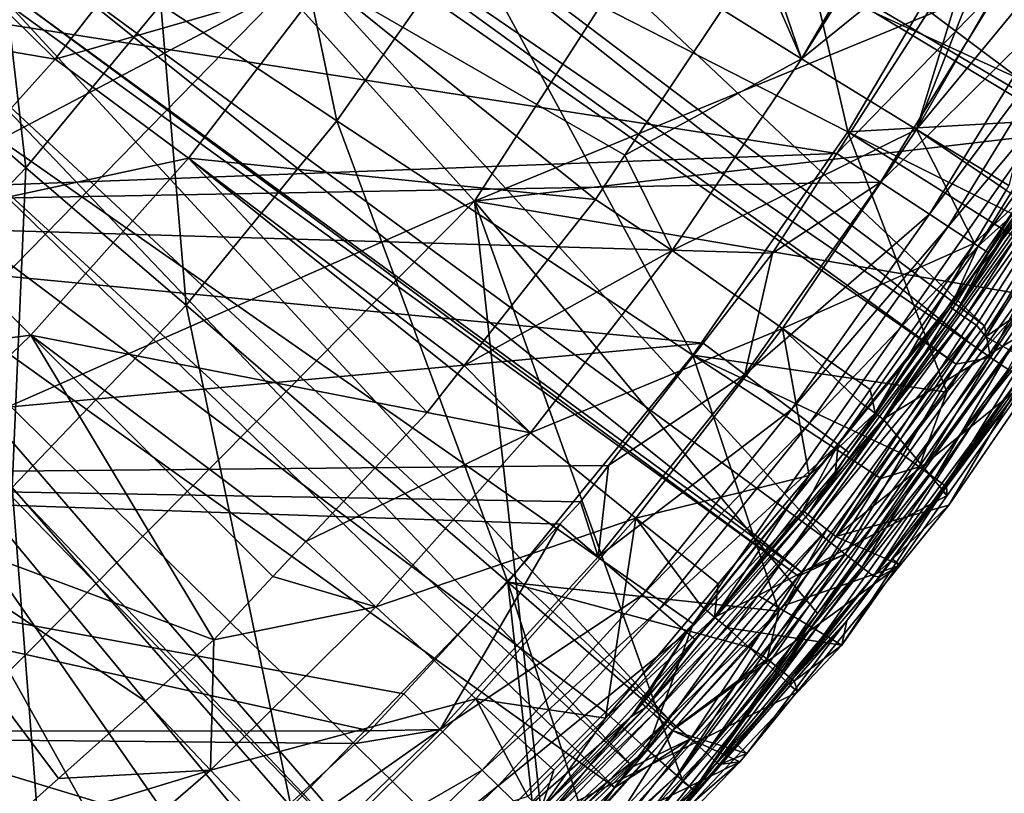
# Model space of a CAD drawing. Extents: x 512 to 878, y 536 to 1026.
# Tile 36 of 256: x 798 to 843, y 596 to 631. Entities that reach past the tile are written whole.
import ezdxf

# ---------------------------------------------------------------- set-up
doc = ezdxf.new("R2010")
doc.units = 0

msp = doc.modelspace()

# ---------------------------------------------------------------- linework, layer by layer
for points in [[(812.336365, 748.480469, 699.748169), (696.199646, 696.199585, 696.199646), (845.981506, 627.724915, 700.419495)], [(859.025757, 655.345459, 700.419495), (812.336365, 748.480469, 699.748169), (845.981506, 627.724915, 700.419495)], [(808.077087, 582.260254, 700.419495), (696.199646, 696.199585, 696.199646), (797.71814, 575.023987, 700.419495)], [(824.937012, 599.306702, 700.419495), (696.199646, 696.199585, 696.199646), (808.077087, 582.260254, 700.419495)], [(828.985718, 603.400269, 700.419495), (696.199646, 696.199585, 696.199646), (824.937012, 599.306702, 700.419495)], [(845.981506, 627.724915, 700.419495), (696.199646, 696.199585, 696.199646), (828.985718, 603.400269, 700.419495)], [(811.642517, 652.90979, 737.582336), (809.053162, 648.700073, 737.561768), (847.830627, 625.771118, 736.980408)], [(810.083862, 632.72113, 464.373871), (838.262329, 653.011719, 541.911682), (818.885437, 622.944763, 541.738831)], [(850.050598, 629.320496, 736.992737), (811.642517, 652.90979, 737.582336), (847.830627, 625.771118, 736.980408)], [(853.275635, 635.537903, 737.014465), (811.642517, 652.90979, 737.582336), (850.050598, 629.320496, 736.992737)], [(838.262329, 653.011719, 541.911682), (855.187439, 637.876282, 694.292053), (818.885437, 622.944763, 541.738831)], [(809.053162, 648.700073, 737.561768), (806.425903, 644.428589, 737.540894), (842.45813, 617.181335, 736.950562)], [(847.647644, 625.478516, 736.979431), (809.053162, 648.700073, 737.561768), (842.45813, 617.181335, 736.950562)], [(847.830627, 625.771118, 736.980408), (809.053162, 648.700073, 737.561768), (847.647644, 625.478516, 736.979431)], [(806.425903, 644.428589, 737.540894), (804.790894, 641.770447, 737.527893), (841.835083, 616.342224, 736.947693)], [(842.45813, 617.181335, 736.950562), (806.425903, 644.428589, 737.540894), (841.835083, 616.342224, 736.947693)], [(804.790894, 641.770447, 737.527893), (804.28949, 641.103638, 737.524719), (841.144409, 615.41217, 736.944458)], [(841.835083, 616.342224, 736.947693), (804.790894, 641.770447, 737.527893), (841.144409, 615.41217, 736.944458)], [(804.28949, 641.103638, 737.524719), (798.898376, 633.933716, 737.490601), (835.133606, 607.317383, 736.916504)], [(841.144409, 615.41217, 736.944458), (804.28949, 641.103638, 737.524719), (835.133606, 607.317383, 736.916504)], [(782.053406, 640.789612, 394.06189), (803.682861, 640.34021, 426.588257), (781.55365, 617.684448, 426.364441)], [(803.682861, 640.34021, 426.588257), (810.083862, 632.72113, 464.373871), (781.55365, 617.684448, 426.364441)], [(832.936401, 640.031799, 721.660706), (818.50354, 635.171021, 721.593506), (836.139648, 626.15271, 721.02887)], [(842.163208, 636.381653, 721.125183), (832.936401, 640.031799, 721.660706), (836.139648, 626.15271, 721.02887)], [(809.815613, 639.636719, 720.927185), (804.380005, 632.031555, 720.857178), (812.526367, 626.659241, 721.464661)], [(818.50354, 635.171021, 721.593506), (809.815613, 639.636719, 720.927185), (812.526367, 626.659241, 721.464661)], [(855.187439, 637.876282, 694.292053), (850.058167, 626.585815, 694.265869), (818.885437, 622.944763, 541.738831)], [(832.229187, 634.72998, 716.525085), (838.789978, 637.722839, 715.849792), (834.001831, 629.531982, 715.857117)], [(838.789978, 637.722839, 715.849792), (839.105835, 637.599976, 715.733765), (834.001831, 629.531982, 715.857117)], [(839.105835, 637.599976, 715.733765), (842.399048, 636.318542, 714.523865), (834.001831, 629.531982, 715.857117)], [(796.683472, 637.096008, 718.967163), (791.220398, 630.493835, 718.946655), (798.148926, 624.487488, 720.746643)], [(796.289001, 632.686279, 714.460693), (805.239136, 636.88147, 715.518188), (799.494934, 629.511414, 715.445251)], [(804.380005, 632.031555, 720.857178), (796.683472, 637.096008, 718.967163), (798.148926, 624.487488, 720.746643)], [(805.239136, 636.88147, 715.518188), (811.927734, 633.101196, 716.359741), (799.494934, 629.511414, 715.445251)], [(834.001831, 629.531982, 715.857117), (842.399048, 636.318542, 714.523865), (839.323059, 626.257324, 713.006958)], [(849.022583, 626.890381, 720.137695), (842.163208, 636.381653, 721.125183), (836.139648, 626.15271, 721.02887)], [(842.399048, 636.318542, 714.523865), (843.186707, 636.025391, 713.971436), (839.323059, 626.257324, 713.006958)], [(852.081421, 632.571716, 720.151001), (842.163208, 636.381653, 721.125183), (849.022583, 626.890381, 720.137695)], [(843.186707, 636.025391, 713.971436), (844.623474, 635.490784, 712.963867), (839.323059, 626.257324, 713.006958)], [(769.176758, 635.498108, 733.901917), (835.633484, 625.153809, 733.291077), (765.627014, 622.503357, 733.773987)], [(769.176758, 635.498108, 733.901917), (840.57428, 632.832764, 733.319946), (835.633484, 625.153809, 733.291077)], [(844.623474, 635.490784, 712.963867), (846.382874, 634.83606, 711.730042), (839.323059, 626.257324, 713.006958)], [(818.50354, 635.171021, 721.593506), (812.526367, 626.659241, 721.464661), (828.978882, 615.818726, 720.922119)], [(836.139648, 626.15271, 721.02887), (818.50354, 635.171021, 721.593506), (828.978882, 615.818726, 720.922119)], [(831.944824, 634.244873, 716.51947), (832.229187, 634.72998, 716.525085), (834.001831, 629.531982, 715.857117)], [(839.323059, 626.257324, 713.006958), (846.382874, 634.83606, 711.730042), (843.58844, 623.66571, 707.963379)], [(830.327637, 631.81366, 716.48761), (831.944824, 634.244873, 716.51947), (834.001831, 629.531982, 715.857117)], [(798.898376, 633.933716, 737.490601), (797.695312, 632.33374, 737.482971), (833.998291, 605.788452, 736.911194)], [(835.133606, 607.317383, 736.916504), (798.898376, 633.933716, 737.490601), (833.998291, 605.788452, 736.911194)], [(799.494934, 629.511414, 715.445251), (811.927734, 633.101196, 716.359741), (805.658386, 624.924866, 716.231384)], [(805.658386, 624.924866, 716.231384), (811.927734, 633.101196, 716.359741), (824.480347, 623.023071, 716.372375)], [(811.927734, 633.101196, 716.359741), (825.842163, 625.070435, 716.399231), (824.480347, 623.023071, 716.372375)], [(811.927734, 633.101196, 716.359741), (830.327637, 631.81366, 716.48761), (825.842163, 625.070435, 716.399231)], [(835.633484, 625.153809, 733.291077), (843.356628, 633.103271, 732.984314), (837.657227, 623.822937, 732.949829)], [(840.57428, 632.832764, 733.319946), (843.356628, 633.103271, 732.984314), (835.633484, 625.153809, 733.291077)], [(843.356628, 633.103271, 732.984314), (845.700195, 631.770386, 731.639526), (837.657227, 623.822937, 732.949829)], [(781.55365, 617.684448, 426.364441), (810.083862, 632.72113, 464.373871), (786.62323, 608.717102, 464.117188)], [(810.083862, 632.72113, 464.373871), (818.885437, 622.944763, 541.738831), (786.62323, 608.717102, 464.117188)], [(794.537292, 630.349548, 714.507324), (796.289001, 632.686279, 714.460693), (799.494934, 629.511414, 715.445251)], [(797.695312, 632.33374, 737.482971), (797.420959, 631.968811, 737.481262), (833.859131, 605.601013, 736.910522)], [(833.998291, 605.788452, 736.911194), (797.695312, 632.33374, 737.482971), (833.859131, 605.601013, 736.910522)], [(797.420959, 631.968811, 737.481262), (795.196716, 629.348816, 737.469055), (827.996948, 598.85022, 736.887268)], [(833.859131, 605.601013, 736.910522), (797.420959, 631.968811, 737.481262), (827.996948, 598.85022, 736.887268)], [(804.380005, 632.031555, 720.857178), (798.148926, 624.487488, 720.746643), (805.551453, 618.135925, 721.308044)], [(812.526367, 626.659241, 721.464661), (804.380005, 632.031555, 720.857178), (805.551453, 618.135925, 721.308044)], [(830.327637, 631.81366, 716.48761), (834.001831, 629.531982, 715.857117), (825.842163, 625.070435, 716.399231)], [(837.657227, 623.822937, 732.949829), (845.700195, 631.770386, 731.639526), (839.910461, 622.342346, 731.605286)], [(845.700195, 631.770386, 731.639526), (846.600891, 631.259521, 730.727478), (839.910461, 622.342346, 731.605286)], [(839.910461, 622.342346, 731.605286), (846.600891, 631.259521, 730.727478), (840.776489, 621.774658, 730.693298)], [(846.600891, 631.259521, 730.727478), (848.048828, 630.441833, 728.249084), (840.776489, 621.774658, 730.693298)], [(798.148926, 624.487488, 720.746643), (791.220398, 630.493835, 718.946655), (791.043701, 617.040833, 720.603088)], [(840.776489, 621.774658, 730.693298), (848.048828, 630.441833, 728.249084), (842.169006, 620.865417, 728.215088)], [(848.048828, 630.441833, 728.249084), (847.117859, 627.833252, 725.860168), (842.169006, 620.865417, 728.215088)], [(794.537292, 630.349548, 714.507324), (799.494934, 629.511414, 715.445251), (792.9198, 622.182739, 715.332825)], [(799.494934, 629.511414, 715.445251), (805.658386, 624.924866, 716.231384), (792.9198, 622.182739, 715.332825)], [(825.842163, 625.070435, 716.399231), (834.001831, 629.531982, 715.857117), (828.019409, 620.668579, 715.750854)], [(834.001831, 629.531982, 715.857117), (839.323059, 626.257324, 713.006958), (828.019409, 620.668579, 715.750854)], [(795.196716, 629.348816, 737.469055), (793.129517, 627.14801, 737.459045), (826.20282, 596.78418, 736.880188)], [(827.996948, 598.85022, 736.887268), (795.196716, 629.348816, 737.469055), (826.20282, 596.78418, 736.880188)], [(848.449219, 627.592224, 699.932983), (845.981506, 627.724915, 700.419495), (828.985718, 603.400269, 700.419495)], [(844.047485, 622.559875, 725.856689), (847.425476, 627.652344, 725.192871), (841.171265, 617.832764, 725.188232)], [(847.425476, 627.652344, 725.192871), (847.8255, 627.415527, 724.601624), (841.171265, 617.832764, 725.188232)], [(847.117859, 627.833252, 725.860168), (844.047485, 622.559875, 725.856689), (842.169006, 620.865417, 728.215088)], [(848.449219, 627.592224, 699.932983), (826.871094, 597.583435, 699.927917), (828.234863, 596.390015, 698.528015)], [(848.449219, 627.592224, 699.932983), (828.985718, 603.400269, 700.419495), (826.871094, 597.583435, 699.927917)], [(850.027832, 626.707703, 698.548889), (848.449219, 627.592224, 699.932983), (828.234863, 596.390015, 698.528015)], [(841.171265, 617.832764, 725.188232), (847.8255, 627.415527, 724.601624), (841.555054, 617.570251, 724.599426)], [(847.8255, 627.415527, 724.601624), (848.384216, 627.084656, 724.224243), (841.555054, 617.570251, 724.599426)], [(793.129517, 627.14801, 737.459045), (788.506104, 622.225525, 737.436646), (825.365723, 595.82019, 736.876831)], [(826.20282, 596.78418, 736.880188), (793.129517, 627.14801, 737.459045), (825.365723, 595.82019, 736.876831)], [(849.022583, 626.890381, 720.137695), (836.139648, 626.15271, 721.02887), (845.502747, 621.472534, 720.121338)], [(841.555054, 617.570251, 724.599426), (848.384216, 627.084656, 724.224243), (842.089966, 617.204285, 724.223755)], [(842.089966, 617.204285, 724.223755), (848.384216, 627.084656, 724.224243), (842.523987, 616.665039, 724.111328)], [(848.384216, 627.084656, 724.224243), (848.92334, 626.766724, 724.111328), (842.523987, 616.665039, 724.111328)], [(848.92334, 626.766724, 724.111328), (849.44696, 621.520142, 724.105652), (842.523987, 616.665039, 724.111328)], [(812.526367, 626.659241, 721.464661), (805.551453, 618.135925, 721.308044), (820.419739, 605.327881, 720.807312)], [(828.978882, 615.818726, 720.922119), (812.526367, 626.659241, 721.464661), (820.419739, 605.327881, 720.807312)], [(818.885437, 622.944763, 541.738831), (850.058167, 626.585815, 694.265869), (846.288269, 618.287476, 694.246643)], [(850.027832, 626.707703, 698.548889), (828.234863, 596.390015, 698.528015), (829.024231, 595.69928, 696.485535)], [(850.9505, 626.190674, 696.526367), (850.027832, 626.707703, 698.548889), (829.024231, 595.69928, 696.485535)], [(828.019409, 620.668579, 715.750854), (839.323059, 626.257324, 713.006958), (833.127686, 617.05957, 712.914856)], [(836.139648, 626.15271, 721.02887), (828.978882, 615.818726, 720.922119), (840.716858, 614.105957, 720.09906)], [(834.735168, 603.868225, 694.223267), (850.9505, 626.190674, 696.526367), (829.024231, 595.69928, 696.485535)], [(839.323059, 626.257324, 713.006958), (841.995972, 621.006042, 707.960205), (833.127686, 617.05957, 712.914856)], [(846.288269, 618.287476, 694.246643), (850.9505, 626.190674, 696.526367), (834.735168, 603.868225, 694.223267)], [(844.941467, 620.608582, 720.118713), (836.139648, 626.15271, 721.02887), (840.716858, 614.105957, 720.09906)], [(845.502747, 621.472534, 720.121338), (836.139648, 626.15271, 721.02887), (844.941467, 620.608582, 720.118713)], [(839.323059, 626.257324, 713.006958), (843.463684, 623.457336, 707.963135), (841.995972, 621.006042, 707.960205)], [(839.323059, 626.257324, 713.006958), (843.58844, 623.66571, 707.963379), (843.463684, 623.457336, 707.963135)], [(847.647644, 625.478516, 736.979431), (842.45813, 617.181335, 736.950562), (842.740784, 615.71582, 736.738831)], [(848.839478, 625.161804, 736.771423), (847.647644, 625.478516, 736.979431), (842.740784, 615.71582, 736.738831)], [(835.633484, 625.153809, 733.291077), (834.746338, 623.774963, 733.285828), (765.627014, 622.503357, 733.773987)], [(792.9198, 622.182739, 715.332825), (805.658386, 624.924866, 716.231384), (798.377014, 616.742615, 716.071655)], [(798.377014, 616.742615, 716.071655), (805.658386, 624.924866, 716.231384), (816.69104, 613.176025, 716.22644)], [(805.658386, 624.924866, 716.231384), (818.104309, 614.962646, 716.25293), (816.69104, 613.176025, 716.22644)], [(805.658386, 624.924866, 716.231384), (818.402466, 615.3396, 716.258484), (818.104309, 614.962646, 716.25293)], [(805.658386, 624.924866, 716.231384), (824.480347, 623.023071, 716.372375), (818.402466, 615.3396, 716.258484)], [(824.480347, 623.023071, 716.372375), (825.842163, 625.070435, 716.399231), (828.019409, 620.668579, 715.750854)], [(835.633484, 625.153809, 733.291077), (837.657227, 623.822937, 732.949829), (834.746338, 623.774963, 733.285828)], [(848.839478, 625.161804, 736.771423), (842.740784, 615.71582, 736.738831), (843.547302, 615.161011, 736.110596)], [(798.148926, 624.487488, 720.746643), (791.043701, 617.040833, 720.603088), (797.509155, 609.706177, 721.130249)], [(805.551453, 618.135925, 721.308044), (798.148926, 624.487488, 720.746643), (797.509155, 609.706177, 721.130249)], [(765.627014, 622.503357, 733.773987), (834.746338, 623.774963, 733.285828), (832.658691, 620.530334, 733.273621)], [(837.657227, 623.822937, 732.949829), (839.910461, 622.342346, 731.605286), (831.381104, 614.921631, 732.917175)], [(832.658691, 620.530334, 733.273621), (837.657227, 623.822937, 732.949829), (831.381104, 614.921631, 732.917175)], [(834.746338, 623.774963, 733.285828), (837.657227, 623.822937, 732.949829), (832.658691, 620.530334, 733.273621)], [(843.463684, 623.457336, 707.963135), (844.152344, 623.023132, 707.334839), (841.995972, 621.006042, 707.960205)], [(786.62323, 608.717102, 464.117188), (818.885437, 622.944763, 541.738831), (793.715393, 597.50824, 541.581177)], [(793.715393, 597.50824, 541.581177), (818.885437, 622.944763, 541.738831), (822.608398, 588.73291, 694.19873)], [(824.480347, 623.023071, 716.372375), (828.019409, 620.668579, 715.750854), (818.402466, 615.3396, 716.258484)], [(818.885437, 622.944763, 541.738831), (828.513733, 596.103271, 694.210693), (822.608398, 588.73291, 694.19873)], [(818.885437, 622.944763, 541.738831), (834.735168, 603.868225, 694.223267), (828.513733, 596.103271, 694.210693)], [(818.885437, 622.944763, 541.738831), (846.288269, 618.287476, 694.246643), (834.735168, 603.868225, 694.223267)], [(837.406128, 613.134216, 707.331726), (844.152344, 623.023132, 707.334839), (837.769714, 612.857666, 707.111328)], [(841.995972, 621.006042, 707.960205), (844.152344, 623.023132, 707.334839), (837.406128, 613.134216, 707.331726)], [(844.152344, 623.023132, 707.334839), (844.719299, 622.67865, 707.111328), (837.769714, 612.857666, 707.111328)], [(844.719299, 622.67865, 707.111328), (847.306396, 618.690308, 707.111328), (837.769714, 612.857666, 707.111328)], [(765.627014, 622.503357, 733.773987), (829.450439, 616.377258, 733.25824), (761.445312, 610.113281, 733.650146)], [(765.627014, 622.503357, 733.773987), (832.658691, 620.530334, 733.273621), (829.450439, 616.377258, 733.25824)], [(792.9198, 622.182739, 715.332825), (798.377014, 616.742615, 716.071655), (785.593567, 615.112488, 715.189575)], [(788.506104, 622.225525, 737.436646), (786.900574, 620.778809, 737.430298), (817.805176, 588.345947, 736.851196)], [(820.390381, 590.901611, 736.859985), (788.506104, 622.225525, 737.436646), (817.805176, 588.345947, 736.851196)], [(825.365723, 595.82019, 736.876831), (788.506104, 622.225525, 737.436646), (820.390381, 590.901611, 736.859985)], [(831.381104, 614.921631, 732.917175), (839.910461, 622.342346, 731.605286), (833.536743, 613.302124, 731.572754)], [(839.910461, 622.342346, 731.605286), (840.776489, 621.774658, 730.693298), (833.536743, 613.302124, 731.572754)], [(842.648743, 620.560364, 725.855408), (844.047485, 622.559875, 725.856689), (841.171265, 617.832764, 725.188232)], [(842.169006, 620.865417, 728.215088), (844.047485, 622.559875, 725.856689), (842.648743, 620.560364, 725.855408)], [(833.536743, 613.302124, 731.572754), (840.776489, 621.774658, 730.693298), (834.365417, 612.680969, 730.660828)], [(840.776489, 621.774658, 730.693298), (842.169006, 620.865417, 728.215088), (834.365417, 612.680969, 730.660828)], [(842.523987, 616.665039, 724.111328), (849.44696, 621.520142, 724.105652), (845.134766, 615.209961, 724.104858)], [(833.127686, 617.05957, 712.914856), (841.995972, 621.006042, 707.960205), (837.180054, 614.235291, 707.951538)], [(834.365417, 612.680969, 730.660828), (842.169006, 620.865417, 728.215088), (835.697876, 611.685669, 728.182678)], [(842.169006, 620.865417, 728.215088), (840.880859, 618.033264, 725.85376), (835.697876, 611.685669, 728.182678)], [(837.180054, 614.235291, 707.951538), (841.995972, 621.006042, 707.960205), (837.406128, 613.134216, 707.331726)], [(842.169006, 620.865417, 728.215088), (842.648743, 620.560364, 725.855408), (840.880859, 618.033264, 725.85376)], [(786.583313, 620.49292, 737.429016), (780.308655, 614.838684, 737.404114), (808.939636, 580.495972, 736.824463)], [(786.900574, 620.778809, 737.430298), (786.583313, 620.49292, 737.429016), (817.805176, 588.345947, 736.851196)], [(812.36499, 583.385803, 736.83429), (786.583313, 620.49292, 737.429016), (808.939636, 580.495972, 736.824463)], [(815.248535, 585.818481, 736.842529), (786.583313, 620.49292, 737.429016), (812.36499, 583.385803, 736.83429)], [(817.805176, 588.345947, 736.851196), (786.583313, 620.49292, 737.429016), (815.248535, 585.818481, 736.842529)], [(818.402466, 615.3396, 716.258484), (828.019409, 620.668579, 715.750854), (821.46991, 612.223145, 715.642273)], [(828.019409, 620.668579, 715.750854), (833.127686, 617.05957, 712.914856), (821.46991, 612.223145, 715.642273)], [(829.450439, 616.377258, 733.25824), (832.658691, 620.530334, 733.273621), (831.381104, 614.921631, 732.917175)], [(845.904053, 619.987, 719.843994), (844.941467, 620.608582, 720.118713), (840.716858, 614.105957, 720.09906)], [(840.880859, 618.033264, 725.85376), (842.648743, 620.560364, 725.855408), (841.171265, 617.832764, 725.188232)], [(845.904053, 619.987, 719.843994), (839.439575, 610.658203, 719.819275), (840.156677, 610.130432, 719.179688)], [(845.904053, 619.987, 719.843994), (840.716858, 614.105957, 720.09906), (839.439575, 610.658203, 719.819275)], [(846.647766, 619.508545, 719.203857), (845.904053, 619.987, 719.843994), (840.156677, 610.130432, 719.179688)], [(846.647766, 619.508545, 719.203857), (840.156677, 610.130432, 719.179688), (840.641663, 609.775085, 718.262817)], [(847.15033, 619.186768, 718.289673), (846.647766, 619.508545, 719.203857), (840.641663, 609.775085, 718.262817)], [(844.779663, 615.207214, 717.278992), (847.15033, 619.186768, 718.289673), (840.641663, 609.775085, 718.262817)], [(837.769714, 612.857666, 707.111328), (847.306396, 618.690308, 707.111328), (840.734802, 609.33136, 707.111328)], [(847.306396, 618.690308, 707.111328), (840.708679, 609.72937, 717.260742), (840.734802, 609.33136, 707.111328)], [(847.306396, 618.690308, 707.111328), (844.779663, 615.207214, 717.278992), (840.708679, 609.72937, 717.260742)], [(805.551453, 618.135925, 721.308044), (797.509155, 609.706177, 721.130249), (810.412964, 594.924133, 720.687683)], [(820.419739, 605.327881, 720.807312), (805.551453, 618.135925, 721.308044), (810.412964, 594.924133, 720.687683)], [(836.187073, 611.323486, 725.849426), (841.171265, 617.832764, 725.188232), (834.29657, 608.452454, 725.183899)], [(841.171265, 617.832764, 725.188232), (841.555054, 617.570251, 724.599426), (834.29657, 608.452454, 725.183899)], [(835.697876, 611.685669, 728.182678), (840.880859, 618.033264, 725.85376), (836.187073, 611.323486, 725.849426)], [(840.880859, 618.033264, 725.85376), (841.171265, 617.832764, 725.188232), (836.187073, 611.323486, 725.849426)], [(834.29657, 608.452454, 725.183899), (841.555054, 617.570251, 724.599426), (834.662476, 608.165344, 724.597351)], [(841.555054, 617.570251, 724.599426), (842.089966, 617.204285, 724.223755), (834.662476, 608.165344, 724.597351)], [(834.662476, 608.165344, 724.597351), (842.089966, 617.204285, 724.223755), (835.171509, 607.765869, 724.223267)], [(835.171509, 607.765869, 724.223267), (842.089966, 617.204285, 724.223755), (835.593384, 607.431335, 724.111328)], [(842.089966, 617.204285, 724.223755), (842.523987, 616.665039, 724.111328), (835.593384, 607.431335, 724.111328)], [(842.45813, 617.181335, 736.950562), (841.835083, 616.342224, 736.947693), (842.740784, 615.71582, 736.738831)], [(785.593567, 615.112488, 715.189575), (798.377014, 616.742615, 716.071655), (790.212708, 608.872803, 715.888794)], [(790.212708, 608.872803, 715.888794), (798.377014, 616.742615, 716.071655), (806.83075, 602.662842, 716.057495)], [(798.377014, 616.742615, 716.071655), (809.568848, 605.582275, 716.104431), (806.83075, 602.662842, 716.057495)], [(798.377014, 616.742615, 716.071655), (811.084412, 607.198181, 716.130371), (809.568848, 605.582275, 716.104431)], [(798.377014, 616.742615, 716.071655), (816.69104, 613.176025, 716.22644), (811.084412, 607.198181, 716.130371)], [(821.46991, 612.223145, 715.642273), (833.127686, 617.05957, 712.914856), (826.340759, 608.286133, 712.825134)], [(833.127686, 617.05957, 712.914856), (834.354675, 610.263, 707.946472), (826.340759, 608.286133, 712.825134)], [(833.127686, 617.05957, 712.914856), (836.742126, 613.619568, 707.950745), (834.354675, 610.263, 707.946472)], [(833.127686, 617.05957, 712.914856), (837.180054, 614.235291, 707.951538), (836.742126, 613.619568, 707.950745)], [(829.450439, 616.377258, 733.25824), (825.073608, 610.711365, 733.237244), (761.445312, 610.113281, 733.650146)], [(829.450439, 616.377258, 733.25824), (831.381104, 614.921631, 732.917175), (825.073608, 610.711365, 733.237244)], [(842.523987, 616.665039, 724.111328), (845.134766, 615.209961, 724.104858), (835.593384, 607.431335, 724.111328)], [(842.740784, 615.71582, 736.738831), (841.835083, 616.342224, 736.947693), (841.144409, 615.41217, 736.944458)], [(828.978882, 615.818726, 720.922119), (820.419739, 605.327881, 720.807312), (832.958862, 603.984802, 720.065857)], [(837.664062, 610.12323, 720.085999), (828.978882, 615.818726, 720.922119), (832.958862, 603.984802, 720.065857)], [(838.568359, 611.30304, 720.089844), (828.978882, 615.818726, 720.922119), (837.664062, 610.12323, 720.085999)], [(840.716858, 614.105957, 720.09906), (828.978882, 615.818726, 720.922119), (838.568359, 611.30304, 720.089844)], [(841.144409, 615.41217, 736.944458), (835.133606, 607.317383, 736.916504), (836.02655, 606.617615, 736.707581)], [(842.740784, 615.71582, 736.738831), (836.02655, 606.617615, 736.707581), (836.796692, 606.013306, 736.079346)], [(842.740784, 615.71582, 736.738831), (841.144409, 615.41217, 736.944458), (836.02655, 606.617615, 736.707581)], [(843.547302, 615.161011, 736.110596), (842.740784, 615.71582, 736.738831), (836.796692, 606.013306, 736.079346)], [(816.69104, 613.176025, 716.22644), (818.104309, 614.962646, 716.25293), (821.46991, 612.223145, 715.642273)], [(818.104309, 614.962646, 716.25293), (818.402466, 615.3396, 716.258484), (821.46991, 612.223145, 715.642273)], [(831.381104, 614.921631, 732.917175), (833.536743, 613.302124, 731.572754), (824.601318, 606.493042, 732.886536)], [(825.073608, 610.711365, 733.237244), (831.381104, 614.921631, 732.917175), (824.601318, 606.493042, 732.886536)], [(845.134766, 615.209961, 724.104858), (840.808655, 608.879272, 724.104126), (835.593384, 607.431335, 724.111328)], [(843.547302, 615.161011, 736.110596), (836.796692, 606.013306, 736.079346), (837.321838, 605.603088, 735.125916)], [(844.097168, 614.784607, 735.157227), (843.547302, 615.161011, 736.110596), (837.321838, 605.603088, 735.125916)], [(844.779663, 615.207214, 717.278992), (840.641663, 609.775085, 718.262817), (840.708679, 609.72937, 717.260742)], [(845.134766, 615.209961, 724.104858), (844.210938, 614.712585, 734.106689), (840.808655, 608.879272, 724.104126)], [(780.308655, 614.838684, 737.404114), (779.206177, 613.845215, 737.39978), (808.939636, 580.495972, 736.824463)], [(838.204224, 606.387085, 734.078613), (844.097168, 614.784607, 735.157227), (837.321838, 605.603088, 735.125916)], [(844.210938, 614.712585, 734.106689), (844.097168, 614.784607, 735.157227), (838.204224, 606.387085, 734.078613)], [(840.808655, 608.879272, 724.104126), (844.210938, 614.712585, 734.106689), (838.204224, 606.387085, 734.078613)], [(836.742126, 613.619568, 707.950745), (837.180054, 614.235291, 707.951538), (837.406128, 613.134216, 707.331726)], [(840.716858, 614.105957, 720.09906), (838.568359, 611.30304, 720.089844), (839.439575, 610.658203, 719.819275)], [(779.206177, 613.845215, 737.39978), (773.274658, 609.442566, 737.381104), (799.574768, 573.256775, 736.799988)], [(803.884705, 576.34668, 736.810425), (779.206177, 613.845215, 737.39978), (799.574768, 573.256775, 736.799988)], [(804.795166, 576.999451, 736.812622), (779.206177, 613.845215, 737.39978), (803.884705, 576.34668, 736.810425)], [(808.939636, 580.495972, 736.824463), (779.206177, 613.845215, 737.39978), (804.795166, 576.999451, 736.812622)], [(836.742126, 613.619568, 707.950745), (837.406128, 613.134216, 707.331726), (834.354675, 610.263, 707.946472)], [(816.69104, 613.176025, 716.22644), (821.46991, 612.223145, 715.642273), (811.084412, 607.198181, 716.130371)], [(824.601318, 606.493042, 732.886536), (833.536743, 613.302124, 731.572754), (826.651062, 604.741333, 731.542236)], [(833.536743, 613.302124, 731.572754), (834.365417, 612.680969, 730.660828), (826.651062, 604.741333, 731.542236)], [(834.354675, 610.263, 707.946472), (837.406128, 613.134216, 707.331726), (829.98645, 603.704834, 707.328491)], [(837.406128, 613.134216, 707.331726), (837.769714, 612.857666, 707.111328), (829.98645, 603.704834, 707.328491)], [(826.651062, 604.741333, 731.542236), (834.365417, 612.680969, 730.660828), (827.439026, 604.069275, 730.63031)], [(834.365417, 612.680969, 730.660828), (835.697876, 611.685669, 728.182678), (827.439026, 604.069275, 730.63031)], [(837.769714, 612.857666, 707.111328), (831.997131, 604.699951, 707.111328), (829.98645, 603.704834, 707.328491)], [(837.769714, 612.857666, 707.111328), (840.734802, 609.33136, 707.111328), (831.997131, 604.699951, 707.111328)], [(811.084412, 607.198181, 716.130371), (821.46991, 612.223145, 715.642273), (814.332153, 604.178528, 715.534851)], [(821.46991, 612.223145, 715.642273), (826.340759, 608.286133, 712.825134), (814.332153, 604.178528, 715.534851)], [(827.439026, 604.069275, 730.63031), (835.697876, 611.685669, 728.182678), (828.706238, 602.992004, 728.152222)], [(835.697876, 611.685669, 728.182678), (834.067322, 608.635376, 725.847717), (828.706238, 602.992004, 728.152222)], [(835.697876, 611.685669, 728.182678), (835.573975, 610.447083, 725.848877), (834.067322, 608.635376, 725.847717)], [(835.573975, 610.447083, 725.848877), (836.187073, 611.323486, 725.849426), (834.29657, 608.452454, 725.183899)], [(835.697876, 611.685669, 728.182678), (836.187073, 611.323486, 725.849426), (835.573975, 610.447083, 725.848877)], [(839.439575, 610.658203, 719.819275), (838.568359, 611.30304, 720.089844), (837.664062, 610.12323, 720.085999)], [(761.445312, 610.113281, 733.650146), (825.073608, 610.711365, 733.237244), (823.783203, 609.041016, 733.231079)], [(823.783203, 609.041016, 733.231079), (825.073608, 610.711365, 733.237244), (824.601318, 606.493042, 732.886536)], [(839.439575, 610.658203, 719.819275), (832.417725, 601.778503, 719.79541), (833.10498, 601.202515, 719.156372)], [(839.439575, 610.658203, 719.819275), (837.664062, 610.12323, 720.085999), (832.417725, 601.778503, 719.79541)], [(840.156677, 610.130432, 719.179688), (839.439575, 610.658203, 719.819275), (833.10498, 601.202515, 719.156372)], [(834.067322, 608.635376, 725.847717), (835.573975, 610.447083, 725.848877), (834.29657, 608.452454, 725.183899)], [(761.445312, 610.113281, 733.650146), (814.046143, 598.452637, 733.192444), (756.510559, 598.407837, 733.531921)], [(761.445312, 610.113281, 733.650146), (815.611755, 600.15509, 733.198669), (814.046143, 598.452637, 733.192444)], [(761.445312, 610.113281, 733.650146), (822.834045, 608.008789, 733.227295), (815.611755, 600.15509, 733.198669)], [(761.445312, 610.113281, 733.650146), (823.783203, 609.041016, 733.231079), (822.834045, 608.008789, 733.227295)], [(826.340759, 608.286133, 712.825134), (834.354675, 610.263, 707.946472), (830.151794, 605.249756, 707.941345)], [(830.151794, 605.249756, 707.941345), (834.354675, 610.263, 707.946472), (829.98645, 603.704834, 707.328491)], [(837.664062, 610.12323, 720.085999), (832.958862, 603.984802, 720.065857), (832.417725, 601.778503, 719.79541)], [(840.156677, 610.130432, 719.179688), (833.10498, 601.202515, 719.156372), (833.569946, 600.814331, 718.236816)], [(840.641663, 609.775085, 718.262817), (840.156677, 610.130432, 719.179688), (833.569946, 600.814331, 718.236816)], [(773.274658, 609.442566, 737.381104), (772.824585, 609.108521, 737.3797), (799.574768, 573.256775, 736.799988)], [(797.509155, 609.706177, 721.130249), (788.680237, 601.823608, 720.937866), (799.400879, 585.302917, 720.56604)], [(810.412964, 594.924133, 720.687683), (797.509155, 609.706177, 721.130249), (799.400879, 585.302917, 720.56604)], [(836.103394, 603.532654, 717.240112), (840.641663, 609.775085, 718.262817), (833.569946, 600.814331, 718.236816)], [(840.533875, 609.494202, 717.259949), (836.103394, 603.532654, 717.240112), (835.872498, 602.406677, 707.111328)], [(840.734802, 609.33136, 707.111328), (840.533875, 609.494202, 717.259949), (835.872498, 602.406677, 707.111328)], [(840.533875, 609.494202, 717.259949), (840.641663, 609.775085, 718.262817), (836.103394, 603.532654, 717.240112)], [(840.708679, 609.72937, 717.260742), (840.641663, 609.775085, 718.262817), (840.533875, 609.494202, 717.259949)], [(840.708679, 609.72937, 717.260742), (840.533875, 609.494202, 717.259949), (840.734802, 609.33136, 707.111328)], [(799.574768, 573.256775, 736.799988), (772.824585, 609.108521, 737.3797), (794.868042, 569.882324, 736.788635)], [(822.834045, 608.008789, 733.227295), (823.783203, 609.041016, 733.231079), (824.601318, 606.493042, 732.886536)], [(831.997131, 604.699951, 707.111328), (840.734802, 609.33136, 707.111328), (835.872498, 602.406677, 707.111328)], [(790.212708, 608.872803, 715.888794), (799.652588, 596.246216, 715.941772), (796.659119, 593.570312, 715.893494)], [(790.212708, 608.872803, 715.888794), (803.65863, 599.827271, 716.006348), (799.652588, 596.246216, 715.941772)], [(790.212708, 608.872803, 715.888794), (806.83075, 602.662842, 716.057495), (803.65863, 599.827271, 716.006348)], [(828.706238, 602.992004, 728.152222), (834.067322, 608.635376, 725.847717), (829.098938, 602.661011, 725.843933)], [(834.067322, 608.635376, 725.847717), (834.29657, 608.452454, 725.183899), (829.098938, 602.661011, 725.843933)], [(835.593384, 607.431335, 724.111328), (840.808655, 608.879272, 724.104126), (838.559509, 606.11615, 724.103821)], [(840.808655, 608.879272, 724.104126), (838.204224, 606.387085, 734.078613), (838.559509, 606.11615, 724.103821)], [(814.332153, 604.178528, 715.534851), (826.340759, 608.286133, 712.825134), (818.942749, 599.924744, 712.740295)], [(818.942749, 599.924744, 712.740295), (826.340759, 608.286133, 712.825134), (824.940125, 599.033142, 707.934937)], [(826.340759, 608.286133, 712.825134), (829.324646, 604.263062, 707.940308), (824.940125, 599.033142, 707.934937)], [(826.340759, 608.286133, 712.825134), (830.151794, 605.249756, 707.941345), (829.324646, 604.263062, 707.940308)], [(829.098938, 602.661011, 725.843933), (834.29657, 608.452454, 725.183899), (826.820984, 599.542358, 725.179749)], [(834.29657, 608.452454, 725.183899), (834.662476, 608.165344, 724.597351), (826.820984, 599.542358, 725.179749)], [(826.820984, 599.542358, 725.179749), (834.662476, 608.165344, 724.597351), (827.167297, 599.23175, 724.595398)], [(834.662476, 608.165344, 724.597351), (835.171509, 607.765869, 724.223267), (827.167297, 599.23175, 724.595398)], [(815.611755, 600.15509, 733.198669), (822.834045, 608.008789, 733.227295), (817.301758, 598.51178, 732.857849)], [(822.834045, 608.008789, 733.227295), (824.601318, 606.493042, 732.886536), (817.301758, 598.51178, 732.857849)], [(827.167297, 599.23175, 724.595398), (835.171509, 607.765869, 724.223267), (827.648254, 598.800354, 724.222839)], [(835.171509, 607.765869, 724.223267), (833.204956, 604.249268, 724.111328), (827.648254, 598.800354, 724.222839)], [(835.171509, 607.765869, 724.223267), (835.593384, 607.431335, 724.111328), (833.204956, 604.249268, 724.111328)], [(809.568848, 605.582275, 716.104431), (811.084412, 607.198181, 716.130371), (814.332153, 604.178528, 715.534851)], [(835.593384, 607.431335, 724.111328), (838.559509, 606.11615, 724.103821), (833.204956, 604.249268, 724.111328)], [(836.02655, 606.617615, 736.707581), (835.133606, 607.317383, 736.916504), (833.998291, 605.788452, 736.911194)], [(824.601318, 606.493042, 732.886536), (826.651062, 604.741333, 731.542236), (817.301758, 598.51178, 732.857849)], [(836.02655, 606.617615, 736.707581), (828.86377, 598.078552, 736.678345), (829.59491, 597.427612, 736.05011)], [(836.02655, 606.617615, 736.707581), (833.859131, 605.601013, 736.910522), (828.86377, 598.078552, 736.678345)], [(836.796692, 606.013306, 736.079346), (836.02655, 606.617615, 736.707581), (829.59491, 597.427612, 736.05011)], [(836.02655, 606.617615, 736.707581), (833.998291, 605.788452, 736.911194), (833.859131, 605.601013, 736.910522)], [(838.204224, 606.387085, 734.078613), (837.321838, 605.603088, 735.125916), (837.616089, 605.571838, 734.075867)], [(838.559509, 606.11615, 724.103821), (838.204224, 606.387085, 734.078613), (837.616089, 605.571838, 734.075867)], [(828.028259, 598.459229, 724.111328), (838.559509, 606.11615, 724.103821), (831.468567, 597.40448, 724.102844)], [(833.204956, 604.249268, 724.111328), (838.559509, 606.11615, 724.103821), (828.028259, 598.459229, 724.111328)], [(836.796692, 606.013306, 736.079346), (829.59491, 597.427612, 736.05011), (830.093506, 596.985474, 735.09668)], [(837.321838, 605.603088, 735.125916), (836.796692, 606.013306, 736.079346), (830.093506, 596.985474, 735.09668)], [(838.559509, 606.11615, 724.103821), (837.616089, 605.571838, 734.075867), (831.468567, 597.40448, 724.102844)], [(809.568848, 605.582275, 716.104431), (814.332153, 604.178528, 715.534851), (806.83075, 602.662842, 716.057495)], [(820.419739, 605.327881, 720.807312), (810.412964, 594.924133, 720.687683), (821.928589, 591.814392, 720.028137)], [(824.037048, 594.112, 720.035217), (820.419739, 605.327881, 720.807312), (821.928589, 591.814392, 720.028137)], [(828.140808, 598.583801, 720.048889), (820.419739, 605.327881, 720.807312), (824.037048, 594.112, 720.035217)], [(831.569641, 602.320129, 720.060364), (820.419739, 605.327881, 720.807312), (828.140808, 598.583801, 720.048889)], [(832.958862, 603.984802, 720.065857), (820.419739, 605.327881, 720.807312), (831.569641, 602.320129, 720.060364)], [(833.859131, 605.601013, 736.910522), (827.996948, 598.85022, 736.887268), (828.86377, 598.078552, 736.678345)], [(830.990173, 597.824402, 734.049683), (837.321838, 605.603088, 735.125916), (830.093506, 596.985474, 735.09668)], [(837.616089, 605.571838, 734.075867), (837.321838, 605.603088, 735.125916), (830.990173, 597.824402, 734.049683)], [(837.616089, 605.571838, 734.075867), (830.990173, 597.824402, 734.049683), (831.468567, 597.40448, 724.102844)], [(829.324646, 604.263062, 707.940308), (830.151794, 605.249756, 707.941345), (829.98645, 603.704834, 707.328491)], [(817.301758, 598.51178, 732.857849), (826.651062, 604.741333, 731.542236), (819.234497, 596.631775, 731.513489)], [(826.651062, 604.741333, 731.542236), (827.439026, 604.069275, 730.63031), (819.234497, 596.631775, 731.513489)], [(829.98645, 603.704834, 707.328491), (831.997131, 604.699951, 707.111328), (830.578491, 603.216431, 707.111328)], [(830.578491, 603.216431, 707.111328), (831.997131, 604.699951, 707.111328), (835.872498, 602.406677, 707.111328)], [(806.83075, 602.662842, 716.057495), (814.332153, 604.178528, 715.534851), (806.679688, 596.622803, 715.428223)], [(814.332153, 604.178528, 715.534851), (818.942749, 599.924744, 712.740295), (806.679688, 596.622803, 715.428223)], [(819.234497, 596.631775, 731.513489), (827.439026, 604.069275, 730.63031), (819.977539, 595.9104, 730.601624)], [(827.439026, 604.069275, 730.63031), (828.706238, 602.992004, 728.152222), (819.977539, 595.9104, 730.601624)], [(829.324646, 604.263062, 707.940308), (829.98645, 603.704834, 707.328491), (824.940125, 599.033142, 707.934937)], [(827.648254, 598.800354, 724.222839), (833.204956, 604.249268, 724.111328), (828.028259, 598.459229, 724.111328)], [(832.958862, 603.984802, 720.065857), (831.569641, 602.320129, 720.060364), (832.417725, 601.778503, 719.79541)], [(821.96344, 594.819275, 707.325195), (829.98645, 603.704834, 707.328491), (822.265503, 594.522827, 707.111328)], [(824.940125, 599.033142, 707.934937), (829.98645, 603.704834, 707.328491), (821.96344, 594.819275, 707.325195)], [(829.98645, 603.704834, 707.328491), (830.578491, 603.216431, 707.111328), (822.265503, 594.522827, 707.111328)], [(828.513733, 596.103271, 694.210693), (834.735168, 603.868225, 694.223267), (829.024231, 595.69928, 696.485535)], [(836.103394, 603.532654, 717.240112), (833.569946, 600.814331, 718.236816), (833.660706, 600.744263, 717.230286)], [(835.872498, 602.406677, 707.111328), (836.103394, 603.532654, 717.240112), (833.660706, 600.744263, 717.230286)], [(830.578491, 603.216431, 707.111328), (833.836365, 600.254761, 707.111328), (822.265503, 594.522827, 707.111328)], [(828.985718, 603.400269, 700.419495), (824.937012, 599.306702, 700.419495), (826.871094, 597.583435, 699.927917)], [(830.578491, 603.216431, 707.111328), (835.872498, 602.406677, 707.111328), (833.836365, 600.254761, 707.111328)], [(803.65863, 599.827271, 716.006348), (806.83075, 602.662842, 716.057495), (806.679688, 596.622803, 715.428223)], [(819.977539, 595.9104, 730.601624), (828.706238, 602.992004, 728.152222), (821.172668, 594.753601, 728.123474)], [(828.706238, 602.992004, 728.152222), (826.140686, 599.103821, 725.841675), (821.172668, 594.753601, 728.123474)], [(828.706238, 602.992004, 728.152222), (826.639465, 599.703613, 725.842041), (826.140686, 599.103821, 725.841675)], [(828.706238, 602.992004, 728.152222), (829.098938, 602.661011, 725.843933), (826.639465, 599.703613, 725.842041)], [(826.639465, 599.703613, 725.842041), (829.098938, 602.661011, 725.843933), (826.820984, 599.542358, 725.179749)], [(832.417725, 601.778503, 719.79541), (831.569641, 602.320129, 720.060364), (828.140808, 598.583801, 720.048889)], [(835.872498, 602.406677, 707.111328), (833.660706, 600.744263, 717.230286), (833.836365, 600.254761, 707.111328)], [(799.400879, 585.302917, 720.56604), (788.680237, 601.823608, 720.937866), (787.749634, 576.784973, 720.444885)], [(832.417725, 601.778503, 719.79541), (824.837036, 593.351257, 719.772827), (825.491028, 592.728455, 719.134399)], [(832.417725, 601.778503, 719.79541), (828.140808, 598.583801, 720.048889), (824.837036, 593.351257, 719.772827)], [(833.10498, 601.202515, 719.156372), (832.417725, 601.778503, 719.79541), (825.491028, 592.728455, 719.134399)], [(833.10498, 601.202515, 719.156372), (825.491028, 592.728455, 719.134399), (825.933838, 592.308289, 718.212097)], [(833.569946, 600.814331, 718.236816), (833.10498, 601.202515, 719.156372), (825.933838, 592.308289, 718.212097)], [(826.497803, 592.567688, 717.201355), (833.569946, 600.814331, 718.236816), (825.933838, 592.308289, 718.212097)], [(833.482971, 600.541382, 717.229553), (833.569946, 600.814331, 718.236816), (826.497803, 592.567688, 717.201355)], [(833.660706, 600.744263, 717.230286), (833.569946, 600.814331, 718.236816), (833.482971, 600.541382, 717.229553)], [(833.482971, 600.541382, 717.229553), (826.497803, 592.567688, 717.201355), (825.965393, 591.93634, 707.111328)], [(833.836365, 600.254761, 707.111328), (833.482971, 600.541382, 717.229553), (825.965393, 591.93634, 707.111328)], [(833.660706, 600.744263, 717.230286), (833.482971, 600.541382, 717.229553), (833.836365, 600.254761, 707.111328)], [(806.679688, 596.622803, 715.428223), (818.942749, 599.924744, 712.740295), (811.011047, 592.069702, 712.65863)], [(818.942749, 599.924744, 712.740295), (821.3479, 595.417603, 707.929932), (811.011047, 592.069702, 712.65863)], [(815.611755, 600.15509, 733.198669), (817.301758, 598.51178, 732.857849), (814.046143, 598.452637, 733.192444)], [(818.942749, 599.924744, 712.740295), (822.558838, 596.636414, 707.931641), (821.3479, 595.417603, 707.929932)], [(818.942749, 599.924744, 712.740295), (824.940125, 599.033142, 707.934937), (822.558838, 596.636414, 707.931641)], [(822.265503, 594.522827, 707.111328), (833.836365, 600.254761, 707.111328), (825.965393, 591.93634, 707.111328)], [(803.65863, 599.827271, 716.006348), (806.679688, 596.622803, 715.428223), (799.652588, 596.246216, 715.941772)], [(821.527527, 594.416443, 725.838745), (826.820984, 599.542358, 725.179749), (818.776306, 591.142334, 725.175964)], [(826.820984, 599.542358, 725.179749), (827.167297, 599.23175, 724.595398), (818.776306, 591.142334, 725.175964)], [(826.140686, 599.103821, 725.841675), (826.820984, 599.542358, 725.179749), (821.527527, 594.416443, 725.838745)], [(826.639465, 599.703613, 725.842041), (826.820984, 599.542358, 725.179749), (826.140686, 599.103821, 725.841675)], [(826.871094, 597.583435, 699.927917), (824.937012, 599.306702, 700.419495), (808.077087, 582.260254, 700.419495)], [(818.776306, 591.142334, 725.175964), (827.167297, 599.23175, 724.595398), (819.101501, 590.80957, 724.593628)], [(827.167297, 599.23175, 724.595398), (827.648254, 598.800354, 724.222839), (819.101501, 590.80957, 724.593628)], [(821.172668, 594.753601, 728.123474), (826.140686, 599.103821, 725.841675), (821.527527, 594.416443, 725.838745)], [(822.558838, 596.636414, 707.931641), (824.940125, 599.033142, 707.934937), (821.96344, 594.819275, 707.325195)], [(813.397461, 597.858337, 733.190308), (817.301758, 598.51178, 732.857849), (803.405701, 588.704285, 733.15741)], [(817.301758, 598.51178, 732.857849), (809.53833, 591.034485, 732.831177), (803.405701, 588.704285, 733.15741)], [(817.301758, 598.51178, 732.857849), (819.234497, 596.631775, 731.513489), (809.53833, 591.034485, 732.831177)], [(814.046143, 598.452637, 733.192444), (817.301758, 598.51178, 732.857849), (813.397461, 597.858337, 733.190308)], [(819.101501, 590.80957, 724.593628), (827.648254, 598.800354, 724.222839), (819.552368, 590.348145, 724.222473)], [(827.648254, 598.800354, 724.222839), (823.296143, 593.166443, 724.111328), (819.552368, 590.348145, 724.222473)], [(827.648254, 598.800354, 724.222839), (828.028259, 598.459229, 724.111328), (823.296143, 593.166443, 724.111328)], [(828.140808, 598.583801, 720.048889), (824.037048, 594.112, 720.035217), (824.837036, 593.351257, 719.772827)], [(828.86377, 598.078552, 736.678345), (827.996948, 598.85022, 736.887268), (826.20282, 596.78418, 736.880188)], [(750.61261, 587.140198, 733.41687), (756.510559, 598.407837, 733.531921), (799.822693, 585.944946, 733.147583)], [(756.510559, 598.407837, 733.531921), (814.046143, 598.452637, 733.192444), (813.397461, 597.858337, 733.190308)], [(756.510559, 598.407837, 733.531921), (803.405701, 588.704285, 733.15741), (799.822693, 585.944946, 733.147583)], [(756.510559, 598.407837, 733.531921), (813.397461, 597.858337, 733.190308), (803.405701, 588.704285, 733.15741)], [(828.86377, 598.078552, 736.678345), (821.237122, 590.046387, 736.65094), (821.926697, 589.351501, 736.022705)], [(828.86377, 598.078552, 736.678345), (825.365723, 595.82019, 736.876831), (821.237122, 590.046387, 736.65094)], [(829.59491, 597.427612, 736.05011), (828.86377, 598.078552, 736.678345), (821.926697, 589.351501, 736.022705)], [(828.028259, 598.459229, 724.111328), (831.15448, 597.018555, 724.102783), (823.296143, 593.166443, 724.111328)], [(828.86377, 598.078552, 736.678345), (826.20282, 596.78418, 736.880188), (825.365723, 595.82019, 736.876831)], [(828.028259, 598.459229, 724.111328), (831.468567, 597.40448, 724.102844), (831.15448, 597.018555, 724.102783)], [(830.990173, 597.824402, 734.049683), (830.093506, 596.985474, 735.09668), (830.195251, 596.894958, 734.04657)], [(831.468567, 597.40448, 724.102844), (830.990173, 597.824402, 734.049683), (830.195251, 596.894958, 734.04657)], [(793.715393, 597.50824, 541.581177), (800.057678, 571.793518, 694.180542), (781.340637, 557.733948, 694.165405)], [(793.715393, 597.50824, 541.581177), (806.073303, 576.312256, 694.185364), (800.057678, 571.793518, 694.180542)], [(793.715393, 597.50824, 541.581177), (822.608398, 588.73291, 694.19873), (806.073303, 576.312256, 694.185364)], [(826.871094, 597.583435, 699.927917), (799.391907, 572.72522, 699.924866), (800.466553, 571.266602, 698.515625)], [(826.871094, 597.583435, 699.927917), (808.077087, 582.260254, 700.419495), (799.391907, 572.72522, 699.924866)], [(828.234863, 596.390015, 698.528015), (826.871094, 597.583435, 699.927917), (800.466553, 571.266602, 698.515625)], [(829.59491, 597.427612, 736.05011), (821.926697, 589.351501, 736.022705), (822.397034, 588.879395, 735.069336)], [(830.093506, 596.985474, 735.09668), (829.59491, 597.427612, 736.05011), (822.397034, 588.879395, 735.069336)], [(831.15448, 597.018555, 724.102783), (831.468567, 597.40448, 724.102844), (830.195251, 596.894958, 734.04657)], [(827.861511, 594.166138, 734.037354), (830.093506, 596.985474, 735.09668), (822.397034, 588.879395, 735.069336)], [(823.296143, 593.166443, 724.111328), (831.15448, 597.018555, 724.102783), (823.682434, 589.275146, 724.102173)], [(831.15448, 597.018555, 724.102783), (827.861511, 594.166138, 734.037354), (823.682434, 589.275146, 724.102173)], [(831.15448, 597.018555, 724.102783), (830.195251, 596.894958, 734.04657), (827.861511, 594.166138, 734.037354)], [(830.195251, 596.894958, 734.04657), (830.093506, 596.985474, 735.09668), (827.861511, 594.166138, 734.037354)], [(796.659119, 593.570312, 715.893494), (806.679688, 596.622803, 715.428223), (798.548828, 589.585327, 715.319641)], [(799.652588, 596.246216, 715.941772), (806.679688, 596.622803, 715.428223), (796.659119, 593.570312, 715.893494)], [(806.679688, 596.622803, 715.428223), (811.011047, 592.069702, 712.65863), (798.548828, 589.585327, 715.319641)], [(828.234863, 596.390015, 698.528015), (800.466553, 571.266602, 698.515625), (801.0849, 570.427246, 696.461243)], [(829.024231, 595.69928, 696.485535), (828.234863, 596.390015, 698.528015), (801.0849, 570.427246, 696.461243)], [(809.53833, 591.034485, 732.831177), (819.234497, 596.631775, 731.513489), (811.349182, 589.036804, 731.486816)], [(819.234497, 596.631775, 731.513489), (819.977539, 595.9104, 730.601624), (811.349182, 589.036804, 731.486816)], [(821.3479, 595.417603, 707.929932), (822.558838, 596.636414, 707.931641), (821.96344, 594.819275, 707.325195)], [(811.349182, 589.036804, 731.486816), (819.977539, 595.9104, 730.601624), (812.04541, 588.270142, 730.57489)], [(819.977539, 595.9104, 730.601624), (821.172668, 594.753601, 728.123474), (812.04541, 588.270142, 730.57489)], [(825.365723, 595.82019, 736.876831), (820.390381, 590.901611, 736.859985), (821.237122, 590.046387, 736.65094)], [(828.513733, 596.103271, 694.210693), (829.024231, 595.69928, 696.485535), (822.608398, 588.73291, 694.19873)], [(822.608398, 588.73291, 694.19873), (829.024231, 595.69928, 696.485535), (801.0849, 570.427246, 696.461243)]]:
    msp.add_3dface(points)

doc.saveas('drawing.dxf')
